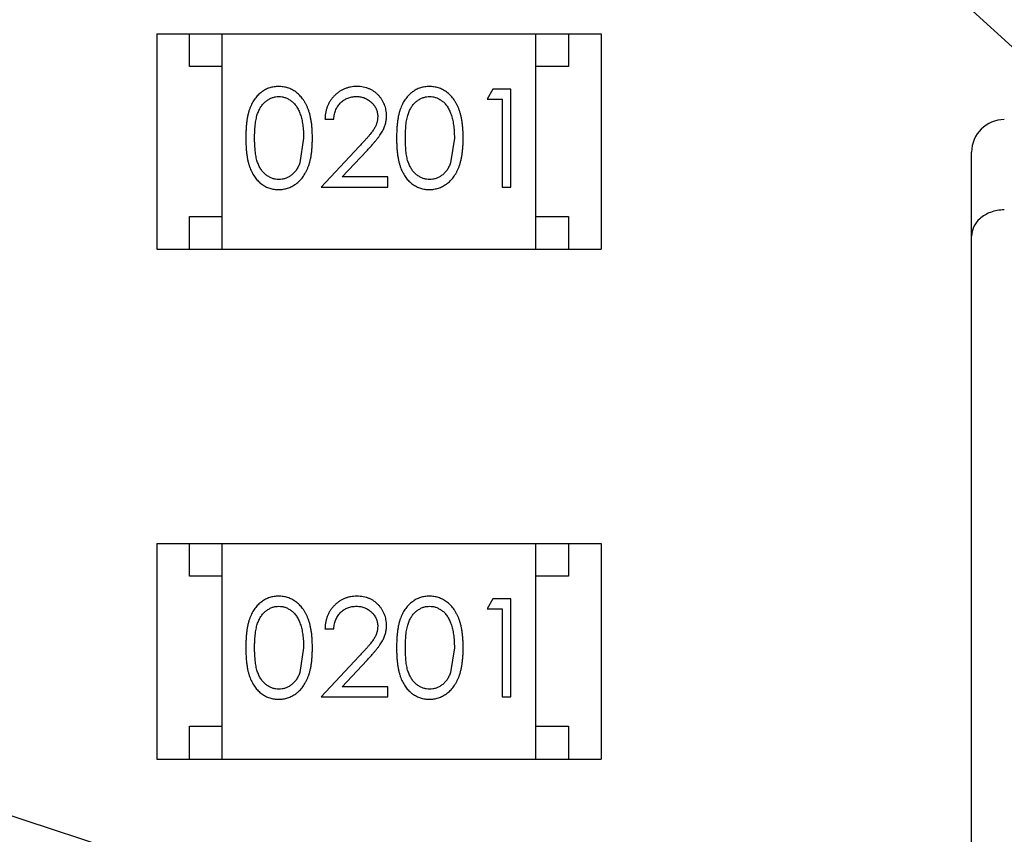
# Model space of a CAD drawing. Header units: inches. Extents: x 13 to 158, y -30 to 56.
# Tile 47 of 84: x 128.03 to 129.54, y 14.68 to 15.93. Entities that reach past the tile are written whole.
import ezdxf

# ---------------------------------------------------------------- set-up
doc = ezdxf.new("R2010")
doc.units = ezdxf.units.IN
doc.header["$LTSCALE"] = 1.21
doc.header["$MEASUREMENT"] = 0
doc.header["$PDMODE"] = 3
doc.header["$PDSIZE"] = 0.3125
doc.linetypes.add('CENTER', pattern=[0.6, 0.375, -0.075, 0.075, -0.075])
doc.layers.get('0').update_dxf_attribs({"linetype": 'CONTINUOUS'})
doc.layers.get('Defpoints').update_dxf_attribs({"linetype": 'CONTINUOUS'})
doc.layers.add('DIM', color=3, linetype='CONTINUOUS')
doc.styles.get("Standard").update_dxf_attribs({"font": 'txt', "width": 0.8})
doc.dimstyles.get("Standard").update_dxf_attribs({"dimtxt": 0.15625, "dimasz": 0.1875, "dimexe": 0.125, "dimexo": 0.0625, "dimgap": 0.09, "dimtad": 0, "dimtih": 1, "dimtoh": 1, "dimzin": 4, "dimdsep": 46, "dimtxsty": 'Standard', "dimblk": '_FILLED', "dimblk1": '_FILLED', "dimblk2": '_FILLED', "dimcen": 0.09, "dimazin": 1, "dimtp": 0.01, "dimtm": 0.01, "dimtfac": 1, "dimtofl": 0, "dimtmove": 0, "dimatfit": 3, "dimldrblk": '_FILLED', "dimfxl": 1, "dimtolj": 1, "dimtzin": 4, "dimarcsym": 0})

# ---------------------------------------------------------------- blocks, each defined once
blk = doc.blocks.new('_FILLED')
at = {"color": 0, "linetype": 'ByBlock'}
blk.add_solid([(0, 0), (-1, 0.1667), (-1, -0.1667)], dxfattribs=at)
blk = doc.blocks.new('*D17')
at = {"layer": 'Defpoints', "color": 0}
for p in [(114.4032, 19.1418), (111.869, 15.6788), (111.5494, 13.2855), (132.3995, 13.2855), (152.6733, 13.2855)]:
    blk.add_point(p, dxfattribs=at)
at = {"layer": 'DIM', "color": 0, "lineweight": -2}
blk.add_line((114.3438, 19.1612), (112.6256, 19.7203), dxfattribs=at)
for start, end in [(164.74645, 168.51927), (173.45493, 177.22774)]:
    blk.add_arc((132.3995, 13.2855), 20.6696, start, end, dxfattribs=at)
for p, rotation in [((112.7445, 19.6816), 73.36032661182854), ((111.73, 13.2855), 268.6138716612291)]:
    blk.add_blockref('_FILLED', p, dxfattribs=dict(at, rotation=rotation))
at = {"layer": 'DIM', "color": 0, "insert": (111.9852, 16.5235), "char_height": 1, "attachment_point": 5, "rotation": 80.9871}
blk.add_mtext('\\A1;18%%d', dxfattribs=at)
blk = doc.blocks.new('*D18')
at = {"layer": 'Defpoints', "color": 0}
for p in [(118.4009, 26.0771), (113.7424, 21.8937), (114.4032, 19.1418), (132.3995, 13.2855), (132.3995, 13.2855)]:
    blk.add_point(p, dxfattribs=at)
at = {"layer": 'DIM', "color": 0, "lineweight": -2}
for p, q in [((118.3548, 26.1193), (117.1389, 27.2303)), ((114.3438, 19.1612), (112.7419, 19.6824))]:
    blk.add_line(p, q, dxfattribs=at)
for start, end in [(140.36838, 146.92218), (152.63164, 159.18544)]:
    blk.add_arc((132.3995, 13.2855), 20.5473, start, end, dxfattribs=at)
for p, rotation in [((117.2312, 27.146), 48.97399623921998), ((112.8608, 19.6437), 250.579818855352)]:
    blk.add_blockref('_FILLED', p, dxfattribs=dict(at, rotation=rotation))
at = {"layer": 'DIM', "color": 0, "insert": (114.6452, 23.6283), "char_height": 1, "attachment_point": 5, "rotation": 59.7769}
blk.add_mtext('\\A1;24%%d', dxfattribs=at)

msp = doc.modelspace()

# ---------------------------------------------------------------- linework, layer by layer
at = {"color": 4, "linetype": 'CENTER', "ltscale": 3}
for q in [(118.4009, 26.0771), (114.4032, 19.1418)]:
    msp.add_line((132.3995, 13.2855), q, dxfattribs=at)
at = {"color": 6, "linetype": 'Continuous'}
for p, q in [((128.2423, 15.9084), (128.2423, 15.5784)), ((128.2423, 15.9084), (128.9223, 15.9084)), ((128.2923, 15.8584), (128.2923, 15.9084)), ((128.3423, 15.5784), (128.3423, 15.9084)), ((128.8223, 15.5784), (128.8223, 15.9084)), ((128.8723, 15.9084), (128.8723, 15.8584)), ((128.9223, 15.9084), (128.9223, 15.5784)), ((128.3423, 15.8584), (128.2923, 15.8584)), ((128.8723, 15.8584), (128.8223, 15.8584)), ((128.7564, 15.8237), (128.7476, 15.8083)), ((128.7841, 15.8237), (128.7564, 15.8237)), ((128.7841, 15.6737), (128.7841, 15.8237)), ((128.7476, 15.8083), (128.7707, 15.8083)), ((128.7707, 15.8083), (128.7707, 15.6737)), ((128.4995, 15.7775), (128.513, 15.7775)), ((128.4668, 15.7487), (128.4611, 15.711)), ((128.6976, 15.7487), (128.6919, 15.711)), ((128.5519, 15.7358), (128.4937, 15.6737)), ((128.5259, 15.6891), (128.5634, 15.7291)), ((129.4895, 10.427), (129.4895, 15.727)), ((128.5957, 15.6891), (128.5259, 15.6891)), ((128.5957, 15.6737), (128.5957, 15.6891)), ((128.4937, 15.6737), (128.5957, 15.6737)), ((128.7707, 15.6737), (128.7841, 15.6737)), ((128.2923, 15.5784), (128.2923, 15.6284)), ((128.2923, 15.6284), (128.3423, 15.6284)), ((128.8223, 15.6284), (128.8723, 15.6284)), ((128.8723, 15.6284), (128.8723, 15.5784)), ((128.2423, 15.5784), (128.9223, 15.5784)), ((128.2423, 15.1284), (128.2423, 14.7984)), ((128.2423, 15.1284), (128.9223, 15.1284)), ((128.2923, 15.0784), (128.2923, 15.1284)), ((128.3423, 14.7984), (128.3423, 15.1284)), ((128.8223, 14.7984), (128.8223, 15.1284)), ((128.8723, 15.1284), (128.8723, 15.0784)), ((128.9223, 15.1284), (128.9223, 14.7984)), ((128.3423, 15.0784), (128.2923, 15.0784)), ((128.8723, 15.0784), (128.8223, 15.0784)), ((128.7564, 15.0437), (128.7476, 15.0283)), ((128.7841, 15.0437), (128.7564, 15.0437)), ((128.7841, 14.8937), (128.7841, 15.0437)), ((128.7476, 15.0283), (128.7707, 15.0283)), ((128.7707, 15.0283), (128.7707, 14.8937)), ((128.4995, 14.9975), (128.513, 14.9975)), ((128.4668, 14.9687), (128.4611, 14.931)), ((128.6976, 14.9687), (128.6919, 14.931)), ((128.5519, 14.9558), (128.4937, 14.8937)), ((128.5259, 14.9091), (128.5634, 14.9491)), ((128.5957, 14.9091), (128.5259, 14.9091)), ((128.5957, 14.8937), (128.5957, 14.9091)), ((128.4937, 14.8937), (128.5957, 14.8937)), ((128.7707, 14.8937), (128.7841, 14.8937)), ((128.2923, 14.7984), (128.2923, 14.8484)), ((128.2923, 14.8484), (128.3423, 14.8484)), ((128.8223, 14.8484), (128.8723, 14.8484)), ((128.8723, 14.8484), (128.8723, 14.7984)), ((128.2423, 14.7984), (128.9223, 14.7984))]:
    msp.add_line(p, q, dxfattribs=at)
msp.add_arc((129.5395, 15.727), 0.05, 90, 180, dxfattribs=at)
for points, knots in [([(128.4285, 15.8275), (128.4273, 15.8275), (128.425, 15.8275), (128.4215, 15.8271), (128.4182, 15.8264), (128.4149, 15.8255), (128.4117, 15.8243), (128.4086, 15.8229), (128.4055, 15.8211), (128.4026, 15.8192), (128.3998, 15.817), (128.3971, 15.8145), (128.3946, 15.8118), (128.3923, 15.8089), (128.3902, 15.8056), (128.3881, 15.8022), (128.3863, 15.7985), (128.3846, 15.7945), (128.3831, 15.7902), (128.3819, 15.7855), (128.3807, 15.7804), (128.3799, 15.7749), (128.3792, 15.7689), (128.3787, 15.7625), (128.3784, 15.7557), (128.3784, 15.751), (128.3784, 15.7486)], [0, 0, 0, 0, 0.033742, 0.066533, 0.099153, 0.13154, 0.164087, 0.196563, 0.229707, 0.263315, 0.297504, 0.331686, 0.366482, 0.4021, 0.438958, 0.476748, 0.515985, 0.556589, 0.599519, 0.645765, 0.695487, 0.748721, 0.805687, 0.866754, 0.931405, 1, 1, 1, 1]), ([(128.4803, 15.7486), (128.4803, 15.7509), (128.4802, 15.7554), (128.4799, 15.762), (128.4794, 15.7682), (128.4786, 15.7741), (128.4777, 15.7795), (128.4765, 15.7847), (128.4751, 15.7894), (128.4735, 15.7938), (128.4717, 15.7979), (128.4698, 15.8017), (128.4677, 15.8053), (128.4654, 15.8086), (128.463, 15.8116), (128.4604, 15.8144), (128.4577, 15.8169), (128.4548, 15.8192), (128.4519, 15.8212), (128.4488, 15.8229), (128.4456, 15.8243), (128.4423, 15.8255), (128.439, 15.8264), (128.4356, 15.8271), (128.4321, 15.8275), (128.4297, 15.8275), (128.4285, 15.8275)], [0, 0, 0, 0, 0.065278, 0.127205, 0.186168, 0.241675, 0.294115, 0.343609, 0.390387, 0.434463, 0.476646, 0.517002, 0.555936, 0.593716, 0.630057, 0.665601, 0.700745, 0.734917, 0.768681, 0.802087, 0.834849, 0.867433, 0.900138, 0.932806, 0.966212, 1, 1, 1, 1]), ([(128.5484, 15.8275), (128.5468, 15.8275), (128.5435, 15.8274), (128.5386, 15.8268), (128.534, 15.8256), (128.5296, 15.8241), (128.5254, 15.8221), (128.5214, 15.8197), (128.5175, 15.8168), (128.514, 15.8135), (128.5107, 15.8099), (128.5078, 15.806), (128.5054, 15.8019), (128.5034, 15.7975), (128.5017, 15.7928), (128.5006, 15.788), (128.4998, 15.7828), (128.4996, 15.7793), (128.4995, 15.7775)], [0, 0, 0, 0, 0.06445, 0.126725, 0.187421, 0.247417, 0.306749, 0.366595, 0.427749, 0.490235, 0.553031, 0.614805, 0.676505, 0.738096, 0.801021, 0.864897, 0.931209, 1, 1, 1, 1]), ([(128.5937, 15.783), (128.5937, 15.7844), (128.5936, 15.7874), (128.593, 15.7917), (128.592, 15.7958), (128.5907, 15.7998), (128.5889, 15.8037), (128.5867, 15.8074), (128.5842, 15.811), (128.5813, 15.8143), (128.5781, 15.8174), (128.5745, 15.8201), (128.5708, 15.8224), (128.5668, 15.8243), (128.5625, 15.8258), (128.558, 15.8268), (128.5533, 15.8274), (128.5501, 15.8275), (128.5484, 15.8275)], [0, 0, 0, 0, 0.06271, 0.123347, 0.183401, 0.242828, 0.302097, 0.36242, 0.423725, 0.487032, 0.550491, 0.612709, 0.674265, 0.73617, 0.799211, 0.863483, 0.930525, 1, 1, 1, 1]), ([(128.6593, 15.8275), (128.6581, 15.8275), (128.6558, 15.8275), (128.6523, 15.8271), (128.6489, 15.8264), (128.6457, 15.8255), (128.6424, 15.8243), (128.6393, 15.8229), (128.6363, 15.8211), (128.6333, 15.8192), (128.6305, 15.817), (128.6279, 15.8145), (128.6254, 15.8118), (128.6231, 15.8089), (128.6209, 15.8056), (128.6189, 15.8022), (128.6171, 15.7985), (128.6154, 15.7945), (128.6139, 15.7902), (128.6126, 15.7855), (128.6115, 15.7804), (128.6107, 15.7749), (128.61, 15.7689), (128.6095, 15.7625), (128.6092, 15.7557), (128.6091, 15.751), (128.6091, 15.7486)], [0, 0, 0, 0, 0.033742, 0.066533, 0.099153, 0.13154, 0.164087, 0.196563, 0.229707, 0.263315, 0.297504, 0.331686, 0.366482, 0.4021, 0.438958, 0.476748, 0.515985, 0.556589, 0.599519, 0.645765, 0.695487, 0.748721, 0.805687, 0.866754, 0.931405, 1, 1, 1, 1]), ([(128.7111, 15.7486), (128.711, 15.7509), (128.711, 15.7554), (128.7107, 15.762), (128.7101, 15.7682), (128.7094, 15.7741), (128.7084, 15.7795), (128.7073, 15.7847), (128.7059, 15.7894), (128.7043, 15.7938), (128.7025, 15.7979), (128.7006, 15.8017), (128.6984, 15.8053), (128.6962, 15.8086), (128.6938, 15.8116), (128.6912, 15.8144), (128.6885, 15.8169), (128.6856, 15.8192), (128.6826, 15.8212), (128.6795, 15.8229), (128.6764, 15.8243), (128.6731, 15.8255), (128.6698, 15.8264), (128.6664, 15.8271), (128.6628, 15.8275), (128.6605, 15.8275), (128.6593, 15.8275)], [0, 0, 0, 0, 0.065278, 0.127205, 0.186168, 0.241675, 0.294115, 0.343609, 0.390387, 0.434463, 0.476646, 0.517002, 0.555936, 0.593716, 0.630057, 0.665601, 0.700745, 0.734917, 0.768681, 0.802087, 0.834849, 0.867433, 0.900138, 0.932806, 0.966212, 1, 1, 1, 1]), ([(128.3918, 15.7487), (128.3918, 15.7507), (128.3918, 15.7546), (128.3921, 15.7603), (128.3924, 15.7656), (128.393, 15.7705), (128.3936, 15.775), (128.3944, 15.7791), (128.3953, 15.7829), (128.3964, 15.7863), (128.3976, 15.7894), (128.399, 15.7923), (128.4005, 15.795), (128.4021, 15.7975), (128.4039, 15.7999), (128.4058, 15.802), (128.4078, 15.8039), (128.4106, 15.8062), (128.4144, 15.8085), (128.4191, 15.8107), (128.424, 15.8119), (128.4273, 15.8121), (128.429, 15.8122)], [0, 0, 0, 0, 0.073302, 0.142286, 0.206253, 0.266017, 0.321612, 0.372532, 0.419497, 0.462398, 0.502825, 0.541489, 0.579034, 0.615143, 0.650298, 0.684912, 0.718701, 0.752189, 0.817245, 0.879117, 0.939613, 1, 1, 1, 1]), ([(128.429, 15.8122), (128.4306, 15.8121), (128.4339, 15.8119), (128.4387, 15.8107), (128.4434, 15.8085), (128.4472, 15.8062), (128.45, 15.8039), (128.4521, 15.8019), (128.454, 15.7997), (128.4558, 15.7972), (128.4575, 15.7945), (128.4591, 15.7915), (128.4605, 15.7883), (128.4618, 15.7849), (128.463, 15.7812), (128.4641, 15.7773), (128.4649, 15.7732), (128.4656, 15.7688), (128.4661, 15.7641), (128.4666, 15.7592), (128.4668, 15.754), (128.4668, 15.7505), (128.4668, 15.7487)], [0, 0, 0, 0, 0.059689, 0.119507, 0.181075, 0.246162, 0.279894, 0.314468, 0.350403, 0.387474, 0.426147, 0.466624, 0.508745, 0.553328, 0.600058, 0.649177, 0.700552, 0.754894, 0.811825, 0.871514, 0.934319, 1, 1, 1, 1]), ([(128.513, 15.7775), (128.5131, 15.7789), (128.5134, 15.7815), (128.5141, 15.7853), (128.515, 15.7888), (128.5163, 15.7921), (128.5178, 15.7952), (128.5195, 15.7981), (128.5215, 15.8007), (128.5238, 15.8031), (128.5262, 15.8052), (128.5289, 15.8071), (128.5316, 15.8087), (128.5346, 15.8099), (128.5377, 15.8109), (128.5409, 15.8117), (128.5443, 15.8121), (128.5466, 15.8121), (128.5477, 15.8122)], [0, 0, 0, 0, 0.073648, 0.143686, 0.210962, 0.275557, 0.338064, 0.399311, 0.4594, 0.51934, 0.579024, 0.637809, 0.695959, 0.754122, 0.813113, 0.873453, 0.935561, 1, 1, 1, 1]), ([(128.5477, 15.8122), (128.5489, 15.8121), (128.5511, 15.8121), (128.5543, 15.8116), (128.5574, 15.811), (128.5604, 15.81), (128.5632, 15.8087), (128.5659, 15.8071), (128.5685, 15.8053), (128.5709, 15.8032), (128.5731, 15.8009), (128.575, 15.7985), (128.5766, 15.796), (128.578, 15.7934), (128.579, 15.7906), (128.5797, 15.7878), (128.5802, 15.7848), (128.5803, 15.7828), (128.5803, 15.7818)], [0, 0, 0, 0, 0.068027, 0.133505, 0.19695, 0.26027, 0.322741, 0.384982, 0.448465, 0.513424, 0.578224, 0.640011, 0.700094, 0.760067, 0.819012, 0.877878, 0.938035, 1, 1, 1, 1]), ([(128.6226, 15.7487), (128.6226, 15.7507), (128.6226, 15.7546), (128.6229, 15.7603), (128.6232, 15.7656), (128.6237, 15.7705), (128.6243, 15.775), (128.6252, 15.7791), (128.6261, 15.7829), (128.6272, 15.7863), (128.6284, 15.7894), (128.6298, 15.7923), (128.6313, 15.795), (128.6329, 15.7975), (128.6346, 15.7999), (128.6365, 15.802), (128.6385, 15.8039), (128.6414, 15.8062), (128.6451, 15.8085), (128.6498, 15.8107), (128.6548, 15.8119), (128.6581, 15.8121), (128.6597, 15.8122)], [0, 0, 0, 0, 0.073302, 0.142286, 0.206253, 0.266017, 0.321612, 0.372532, 0.419497, 0.462398, 0.502825, 0.541489, 0.579034, 0.615143, 0.650298, 0.684912, 0.718701, 0.752189, 0.817245, 0.879117, 0.939613, 1, 1, 1, 1]), ([(128.6597, 15.8122), (128.6614, 15.8121), (128.6647, 15.8119), (128.6695, 15.8107), (128.6742, 15.8085), (128.6779, 15.8062), (128.6808, 15.8039), (128.6828, 15.8019), (128.6848, 15.7997), (128.6866, 15.7972), (128.6883, 15.7945), (128.6898, 15.7915), (128.6913, 15.7883), (128.6926, 15.7849), (128.6938, 15.7812), (128.6948, 15.7773), (128.6956, 15.7732), (128.6964, 15.7688), (128.6969, 15.7641), (128.6973, 15.7592), (128.6975, 15.754), (128.6976, 15.7505), (128.6976, 15.7487)], [0, 0, 0, 0, 0.059689, 0.119507, 0.181075, 0.246162, 0.279894, 0.314468, 0.350403, 0.387474, 0.426147, 0.466624, 0.508745, 0.553328, 0.600058, 0.649177, 0.700552, 0.754894, 0.811825, 0.871514, 0.934319, 1, 1, 1, 1]), ([(128.5803, 15.7818), (128.5802, 15.7801), (128.5801, 15.7769), (128.5791, 15.7721), (128.5774, 15.7675), (128.5754, 15.7636), (128.5733, 15.7605), (128.5715, 15.7578), (128.5691, 15.7549), (128.5664, 15.7516), (128.5634, 15.7481), (128.5599, 15.7442), (128.5561, 15.7401), (128.5533, 15.7373), (128.5519, 15.7358)], [0, 0, 0, 0, 0.088014, 0.174976, 0.2638, 0.355443, 0.406413, 0.465519, 0.533076, 0.609353, 0.693899, 0.787171, 0.889197, 1, 1, 1, 1]), ([(128.5634, 15.7291), (128.5648, 15.7307), (128.5676, 15.7336), (128.5716, 15.738), (128.5751, 15.7421), (128.5783, 15.746), (128.5812, 15.7496), (128.5836, 15.753), (128.5857, 15.7562), (128.5881, 15.76), (128.5904, 15.7647), (128.5923, 15.7706), (128.5935, 15.7767), (128.5937, 15.7809), (128.5937, 15.783)], [0, 0, 0, 0, 0.09953, 0.192079, 0.277712, 0.357454, 0.429648, 0.495771, 0.555538, 0.608657, 0.707578, 0.804328, 0.901298, 1, 1, 1, 1]), ([(128.3784, 15.7486), (128.3784, 15.7463), (128.3784, 15.7416), (128.3787, 15.7349), (128.3792, 15.7285), (128.3799, 15.7226), (128.3808, 15.717), (128.3819, 15.7119), (128.3832, 15.7072), (128.3847, 15.7028), (128.3864, 15.6988), (128.3883, 15.6951), (128.3903, 15.6916), (128.3925, 15.6884), (128.3948, 15.6854), (128.3972, 15.6827), (128.3999, 15.6803), (128.4027, 15.6781), (128.4056, 15.6762), (128.4086, 15.6745), (128.4117, 15.673), (128.4149, 15.6719), (128.4182, 15.671), (128.4215, 15.6703), (128.425, 15.6699), (128.4273, 15.6699), (128.4285, 15.6699)], [0, 0, 0, 0, 0.068113, 0.132564, 0.193427, 0.250218, 0.303569, 0.353576, 0.400235, 0.443586, 0.484619, 0.524292, 0.56238, 0.599049, 0.63494, 0.669782, 0.704009, 0.737842, 0.771098, 0.803896, 0.836415, 0.868639, 0.900715, 0.933378, 0.966213, 1, 1, 1, 1]), ([(128.429, 15.6852), (128.4273, 15.6853), (128.424, 15.6855), (128.4191, 15.6868), (128.4144, 15.6889), (128.4106, 15.6912), (128.4078, 15.6935), (128.4057, 15.6955), (128.4038, 15.6976), (128.4021, 15.6999), (128.4004, 15.7024), (128.399, 15.7051), (128.3976, 15.708), (128.3964, 15.7112), (128.3953, 15.7146), (128.3943, 15.7183), (128.3936, 15.7225), (128.3929, 15.727), (128.3925, 15.7319), (128.3921, 15.7372), (128.3918, 15.7428), (128.3918, 15.7467), (128.3918, 15.7487)], [0, 0, 0, 0, 0.060034, 0.120278, 0.182348, 0.247919, 0.281641, 0.315701, 0.350322, 0.385703, 0.421819, 0.459196, 0.497866, 0.538301, 0.58121, 0.628183, 0.679403, 0.734699, 0.794074, 0.858416, 0.927049, 1, 1, 1, 1]), ([(128.4285, 15.6699), (128.4297, 15.6699), (128.4321, 15.6699), (128.4356, 15.6704), (128.439, 15.671), (128.4424, 15.6719), (128.4456, 15.6732), (128.4488, 15.6746), (128.4519, 15.6764), (128.4549, 15.6783), (128.4578, 15.6806), (128.4606, 15.6831), (128.4632, 15.6859), (128.4656, 15.6889), (128.4678, 15.6922), (128.4699, 15.6958), (128.4718, 15.6996), (128.4736, 15.7037), (128.4752, 15.7081), (128.4765, 15.7128), (128.4777, 15.7179), (128.4787, 15.7233), (128.4794, 15.7292), (128.4799, 15.7353), (128.4802, 15.7419), (128.4803, 15.7463), (128.4803, 15.7486)], [0, 0, 0, 0, 0.033824, 0.067298, 0.10028, 0.133019, 0.165736, 0.198792, 0.232372, 0.266409, 0.301016, 0.336196, 0.371972, 0.408574, 0.446394, 0.485225, 0.525372, 0.567224, 0.611081, 0.65775, 0.70702, 0.759235, 0.814484, 0.873227, 0.934937, 1, 1, 1, 1]), ([(128.6091, 15.7486), (128.6091, 15.7463), (128.6092, 15.7416), (128.6095, 15.7349), (128.61, 15.7285), (128.6107, 15.7226), (128.6116, 15.717), (128.6127, 15.7119), (128.614, 15.7072), (128.6155, 15.7028), (128.6172, 15.6988), (128.619, 15.6951), (128.6211, 15.6916), (128.6232, 15.6884), (128.6255, 15.6854), (128.628, 15.6827), (128.6307, 15.6803), (128.6335, 15.6781), (128.6364, 15.6762), (128.6394, 15.6745), (128.6425, 15.673), (128.6457, 15.6719), (128.649, 15.671), (128.6523, 15.6703), (128.6558, 15.6699), (128.6581, 15.6699), (128.6593, 15.6699)], [0, 0, 0, 0, 0.068113, 0.132564, 0.193427, 0.250218, 0.303569, 0.353576, 0.400235, 0.443586, 0.484619, 0.524292, 0.56238, 0.599049, 0.63494, 0.669782, 0.704009, 0.737842, 0.771098, 0.803896, 0.836415, 0.868639, 0.900715, 0.933378, 0.966213, 1, 1, 1, 1]), ([(128.6597, 15.6852), (128.6581, 15.6853), (128.6548, 15.6855), (128.6499, 15.6868), (128.6452, 15.6889), (128.6414, 15.6912), (128.6386, 15.6935), (128.6365, 15.6955), (128.6346, 15.6976), (128.6328, 15.6999), (128.6312, 15.7024), (128.6297, 15.7051), (128.6284, 15.708), (128.6271, 15.7112), (128.626, 15.7146), (128.6251, 15.7183), (128.6244, 15.7225), (128.6237, 15.727), (128.6232, 15.7319), (128.6229, 15.7372), (128.6226, 15.7428), (128.6226, 15.7467), (128.6226, 15.7487)], [0, 0, 0, 0, 0.060034, 0.120278, 0.182348, 0.247919, 0.281641, 0.315701, 0.350322, 0.385703, 0.421819, 0.459196, 0.497866, 0.538301, 0.58121, 0.628183, 0.679403, 0.734699, 0.794074, 0.858416, 0.927049, 1, 1, 1, 1]), ([(128.6593, 15.6699), (128.6605, 15.6699), (128.6629, 15.6699), (128.6664, 15.6704), (128.6698, 15.671), (128.6732, 15.6719), (128.6764, 15.6732), (128.6796, 15.6746), (128.6827, 15.6764), (128.6857, 15.6783), (128.6886, 15.6806), (128.6913, 15.6831), (128.6939, 15.6859), (128.6963, 15.6889), (128.6986, 15.6922), (128.7007, 15.6958), (128.7026, 15.6996), (128.7044, 15.7037), (128.706, 15.7081), (128.7073, 15.7128), (128.7085, 15.7179), (128.7094, 15.7233), (128.7101, 15.7292), (128.7107, 15.7353), (128.711, 15.7419), (128.711, 15.7463), (128.7111, 15.7486)], [0, 0, 0, 0, 0.033824, 0.067298, 0.10028, 0.133019, 0.165736, 0.198792, 0.232372, 0.266409, 0.301016, 0.336196, 0.371972, 0.408574, 0.446394, 0.485225, 0.525372, 0.567224, 0.611081, 0.65775, 0.70702, 0.759235, 0.814484, 0.873227, 0.934937, 1, 1, 1, 1]), ([(128.4611, 15.711), (128.4608, 15.7099), (128.46, 15.7079), (128.4587, 15.705), (128.4572, 15.7022), (128.4556, 15.6997), (128.4539, 15.6974), (128.452, 15.6953), (128.45, 15.6934), (128.4472, 15.6911), (128.4435, 15.6888), (128.4388, 15.6868), (128.4339, 15.6854), (128.4306, 15.6853), (128.429, 15.6852)], [0, 0, 0, 0, 0.075949, 0.148549, 0.218996, 0.286119, 0.351826, 0.416074, 0.478265, 0.540325, 0.660405, 0.774606, 0.887187, 1, 1, 1, 1]), ([(128.6919, 15.711), (128.6915, 15.7099), (128.6908, 15.7079), (128.6894, 15.705), (128.688, 15.7022), (128.6864, 15.6997), (128.6846, 15.6974), (128.6828, 15.6953), (128.6808, 15.6934), (128.678, 15.6911), (128.6743, 15.6888), (128.6696, 15.6868), (128.6647, 15.6854), (128.6614, 15.6853), (128.6597, 15.6852)], [0, 0, 0, 0, 0.075949, 0.148549, 0.218996, 0.286119, 0.351826, 0.416074, 0.478265, 0.540325, 0.660405, 0.774606, 0.887187, 1, 1, 1, 1]), ([(129.5395, 15.6388), (129.5323, 15.6388), (129.5186, 15.6364), (129.502, 15.6266), (129.4918, 15.6133), (129.4895, 15.6031), (129.4895, 15.5983)], [0, 0, 0, 0, 0.306951, 0.572802, 0.797544, 1, 1, 1, 1]), ([(128.4285, 15.0475), (128.4273, 15.0475), (128.425, 15.0475), (128.4215, 15.0471), (128.4182, 15.0464), (128.4149, 15.0455), (128.4117, 15.0443), (128.4086, 15.0429), (128.4055, 15.0411), (128.4026, 15.0392), (128.3998, 15.037), (128.3971, 15.0345), (128.3946, 15.0318), (128.3923, 15.0289), (128.3902, 15.0256), (128.3881, 15.0222), (128.3863, 15.0185), (128.3846, 15.0145), (128.3831, 15.0102), (128.3819, 15.0055), (128.3807, 15.0004), (128.3799, 14.9949), (128.3792, 14.9889), (128.3787, 14.9825), (128.3784, 14.9757), (128.3784, 14.971), (128.3784, 14.9686)], [0, 0, 0, 0, 0.033742, 0.066533, 0.099153, 0.13154, 0.164087, 0.196563, 0.229707, 0.263315, 0.297504, 0.331686, 0.366482, 0.4021, 0.438958, 0.476748, 0.515985, 0.556589, 0.599519, 0.645765, 0.695487, 0.748721, 0.805687, 0.866754, 0.931405, 1, 1, 1, 1]), ([(128.4803, 14.9686), (128.4803, 14.9709), (128.4802, 14.9754), (128.4799, 14.982), (128.4794, 14.9882), (128.4786, 14.9941), (128.4777, 14.9995), (128.4765, 15.0047), (128.4751, 15.0094), (128.4735, 15.0138), (128.4717, 15.0179), (128.4698, 15.0217), (128.4677, 15.0253), (128.4654, 15.0286), (128.463, 15.0316), (128.4604, 15.0344), (128.4577, 15.0369), (128.4548, 15.0392), (128.4519, 15.0412), (128.4488, 15.0429), (128.4456, 15.0443), (128.4423, 15.0455), (128.439, 15.0464), (128.4356, 15.0471), (128.4321, 15.0475), (128.4297, 15.0475), (128.4285, 15.0475)], [0, 0, 0, 0, 0.065278, 0.127205, 0.186168, 0.241675, 0.294115, 0.343609, 0.390387, 0.434463, 0.476646, 0.517002, 0.555936, 0.593716, 0.630057, 0.665601, 0.700745, 0.734917, 0.768681, 0.802087, 0.834849, 0.867433, 0.900138, 0.932806, 0.966212, 1, 1, 1, 1]), ([(128.5484, 15.0475), (128.5468, 15.0475), (128.5435, 15.0474), (128.5386, 15.0468), (128.534, 15.0456), (128.5296, 15.0441), (128.5254, 15.0421), (128.5214, 15.0397), (128.5175, 15.0368), (128.514, 15.0335), (128.5107, 15.0299), (128.5078, 15.026), (128.5054, 15.0219), (128.5034, 15.0175), (128.5017, 15.0128), (128.5006, 15.008), (128.4998, 15.0028), (128.4996, 14.9993), (128.4995, 14.9975)], [0, 0, 0, 0, 0.06445, 0.126725, 0.187421, 0.247417, 0.306749, 0.366595, 0.427749, 0.490235, 0.553031, 0.614805, 0.676505, 0.738096, 0.801021, 0.864897, 0.931209, 1, 1, 1, 1]), ([(128.5937, 15.003), (128.5937, 15.0044), (128.5936, 15.0074), (128.593, 15.0117), (128.592, 15.0158), (128.5907, 15.0198), (128.5889, 15.0237), (128.5867, 15.0274), (128.5842, 15.031), (128.5813, 15.0343), (128.5781, 15.0374), (128.5745, 15.0401), (128.5708, 15.0424), (128.5668, 15.0443), (128.5625, 15.0458), (128.558, 15.0468), (128.5533, 15.0474), (128.5501, 15.0475), (128.5484, 15.0475)], [0, 0, 0, 0, 0.06271, 0.123347, 0.183401, 0.242828, 0.302097, 0.36242, 0.423725, 0.487032, 0.550491, 0.612709, 0.674265, 0.73617, 0.799211, 0.863483, 0.930525, 1, 1, 1, 1]), ([(128.6593, 15.0475), (128.6581, 15.0475), (128.6558, 15.0475), (128.6523, 15.0471), (128.6489, 15.0464), (128.6457, 15.0455), (128.6424, 15.0443), (128.6393, 15.0429), (128.6363, 15.0411), (128.6333, 15.0392), (128.6305, 15.037), (128.6279, 15.0345), (128.6254, 15.0318), (128.6231, 15.0289), (128.6209, 15.0256), (128.6189, 15.0222), (128.6171, 15.0185), (128.6154, 15.0145), (128.6139, 15.0102), (128.6126, 15.0055), (128.6115, 15.0004), (128.6107, 14.9949), (128.61, 14.9889), (128.6095, 14.9825), (128.6092, 14.9757), (128.6091, 14.971), (128.6091, 14.9686)], [0, 0, 0, 0, 0.033742, 0.066533, 0.099153, 0.13154, 0.164087, 0.196563, 0.229707, 0.263315, 0.297504, 0.331686, 0.366482, 0.4021, 0.438958, 0.476748, 0.515985, 0.556589, 0.599519, 0.645765, 0.695487, 0.748721, 0.805687, 0.866754, 0.931405, 1, 1, 1, 1]), ([(128.7111, 14.9686), (128.711, 14.9709), (128.711, 14.9754), (128.7107, 14.982), (128.7101, 14.9882), (128.7094, 14.9941), (128.7084, 14.9995), (128.7073, 15.0047), (128.7059, 15.0094), (128.7043, 15.0138), (128.7025, 15.0179), (128.7006, 15.0217), (128.6984, 15.0253), (128.6962, 15.0286), (128.6938, 15.0316), (128.6912, 15.0344), (128.6885, 15.0369), (128.6856, 15.0392), (128.6826, 15.0412), (128.6795, 15.0429), (128.6764, 15.0443), (128.6731, 15.0455), (128.6698, 15.0464), (128.6664, 15.0471), (128.6628, 15.0475), (128.6605, 15.0475), (128.6593, 15.0475)], [0, 0, 0, 0, 0.065278, 0.127205, 0.186168, 0.241675, 0.294115, 0.343609, 0.390387, 0.434463, 0.476646, 0.517002, 0.555936, 0.593716, 0.630057, 0.665601, 0.700745, 0.734917, 0.768681, 0.802087, 0.834849, 0.867433, 0.900138, 0.932806, 0.966212, 1, 1, 1, 1]), ([(128.3918, 14.9687), (128.3918, 14.9707), (128.3918, 14.9746), (128.3921, 14.9803), (128.3924, 14.9856), (128.393, 14.9905), (128.3936, 14.995), (128.3944, 14.9991), (128.3953, 15.0029), (128.3964, 15.0063), (128.3976, 15.0094), (128.399, 15.0123), (128.4005, 15.015), (128.4021, 15.0175), (128.4039, 15.0199), (128.4058, 15.022), (128.4078, 15.0239), (128.4106, 15.0262), (128.4144, 15.0285), (128.4191, 15.0307), (128.424, 15.0319), (128.4273, 15.0321), (128.429, 15.0322)], [0, 0, 0, 0, 0.073302, 0.142286, 0.206253, 0.266017, 0.321612, 0.372532, 0.419497, 0.462398, 0.502825, 0.541489, 0.579034, 0.615143, 0.650298, 0.684912, 0.718701, 0.752189, 0.817245, 0.879117, 0.939613, 1, 1, 1, 1]), ([(128.429, 15.0322), (128.4306, 15.0321), (128.4339, 15.0319), (128.4387, 15.0307), (128.4434, 15.0285), (128.4472, 15.0262), (128.45, 15.0239), (128.4521, 15.0219), (128.454, 15.0197), (128.4558, 15.0172), (128.4575, 15.0145), (128.4591, 15.0115), (128.4605, 15.0083), (128.4618, 15.0049), (128.463, 15.0012), (128.4641, 14.9973), (128.4649, 14.9932), (128.4656, 14.9888), (128.4661, 14.9841), (128.4666, 14.9792), (128.4668, 14.974), (128.4668, 14.9705), (128.4668, 14.9687)], [0, 0, 0, 0, 0.059689, 0.119507, 0.181075, 0.246162, 0.279894, 0.314468, 0.350403, 0.387474, 0.426147, 0.466624, 0.508745, 0.553328, 0.600058, 0.649177, 0.700552, 0.754894, 0.811825, 0.871514, 0.934319, 1, 1, 1, 1]), ([(128.513, 14.9975), (128.5131, 14.9989), (128.5134, 15.0015), (128.5141, 15.0053), (128.515, 15.0088), (128.5163, 15.0121), (128.5178, 15.0152), (128.5195, 15.0181), (128.5215, 15.0207), (128.5238, 15.0231), (128.5262, 15.0252), (128.5289, 15.0271), (128.5316, 15.0287), (128.5346, 15.0299), (128.5377, 15.0309), (128.5409, 15.0317), (128.5443, 15.0321), (128.5466, 15.0321), (128.5477, 15.0322)], [0, 0, 0, 0, 0.073648, 0.143686, 0.210962, 0.275557, 0.338064, 0.399311, 0.4594, 0.51934, 0.579024, 0.637809, 0.695959, 0.754122, 0.813113, 0.873453, 0.935561, 1, 1, 1, 1]), ([(128.5477, 15.0322), (128.5489, 15.0321), (128.5511, 15.0321), (128.5543, 15.0316), (128.5574, 15.031), (128.5604, 15.03), (128.5632, 15.0287), (128.5659, 15.0272), (128.5685, 15.0253), (128.5709, 15.0232), (128.5731, 15.0209), (128.575, 15.0185), (128.5766, 15.016), (128.578, 15.0134), (128.579, 15.0106), (128.5797, 15.0078), (128.5802, 15.0048), (128.5803, 15.0028), (128.5803, 15.0018)], [0, 0, 0, 0, 0.068027, 0.133505, 0.19695, 0.26027, 0.322741, 0.384982, 0.448465, 0.513424, 0.578224, 0.640011, 0.700094, 0.760067, 0.819012, 0.877878, 0.938035, 1, 1, 1, 1]), ([(128.6226, 14.9687), (128.6226, 14.9707), (128.6226, 14.9746), (128.6229, 14.9803), (128.6232, 14.9856), (128.6237, 14.9905), (128.6243, 14.995), (128.6252, 14.9991), (128.6261, 15.0029), (128.6272, 15.0063), (128.6284, 15.0094), (128.6298, 15.0123), (128.6313, 15.015), (128.6329, 15.0175), (128.6346, 15.0199), (128.6365, 15.022), (128.6385, 15.0239), (128.6414, 15.0262), (128.6451, 15.0285), (128.6498, 15.0307), (128.6548, 15.0319), (128.6581, 15.0321), (128.6597, 15.0322)], [0, 0, 0, 0, 0.073302, 0.142286, 0.206253, 0.266017, 0.321612, 0.372532, 0.419497, 0.462398, 0.502825, 0.541489, 0.579034, 0.615143, 0.650298, 0.684912, 0.718701, 0.752189, 0.817245, 0.879117, 0.939613, 1, 1, 1, 1]), ([(128.6597, 15.0322), (128.6614, 15.0321), (128.6647, 15.0319), (128.6695, 15.0307), (128.6742, 15.0285), (128.6779, 15.0262), (128.6808, 15.0239), (128.6828, 15.0219), (128.6848, 15.0197), (128.6866, 15.0172), (128.6883, 15.0145), (128.6898, 15.0115), (128.6913, 15.0083), (128.6926, 15.0049), (128.6938, 15.0012), (128.6948, 14.9973), (128.6956, 14.9932), (128.6964, 14.9888), (128.6969, 14.9841), (128.6973, 14.9792), (128.6975, 14.974), (128.6976, 14.9705), (128.6976, 14.9687)], [0, 0, 0, 0, 0.059689, 0.119507, 0.181075, 0.246162, 0.279894, 0.314468, 0.350403, 0.387474, 0.426147, 0.466624, 0.508745, 0.553328, 0.600058, 0.649177, 0.700552, 0.754894, 0.811825, 0.871514, 0.934319, 1, 1, 1, 1]), ([(128.5803, 15.0018), (128.5802, 15.0001), (128.5801, 14.9969), (128.5791, 14.9921), (128.5774, 14.9875), (128.5754, 14.9836), (128.5733, 14.9805), (128.5715, 14.9778), (128.5691, 14.9749), (128.5664, 14.9716), (128.5634, 14.9681), (128.5599, 14.9642), (128.5561, 14.9601), (128.5533, 14.9573), (128.5519, 14.9558)], [0, 0, 0, 0, 0.088014, 0.174976, 0.2638, 0.355443, 0.406413, 0.465519, 0.533076, 0.609353, 0.693899, 0.787171, 0.889197, 1, 1, 1, 1]), ([(128.5634, 14.9491), (128.5648, 14.9507), (128.5676, 14.9536), (128.5716, 14.958), (128.5751, 14.9621), (128.5783, 14.966), (128.5812, 14.9696), (128.5836, 14.973), (128.5857, 14.9762), (128.5881, 14.98), (128.5904, 14.9847), (128.5923, 14.9906), (128.5935, 14.9967), (128.5937, 15.0009), (128.5937, 15.003)], [0, 0, 0, 0, 0.09953, 0.192079, 0.277712, 0.357454, 0.429648, 0.495771, 0.555538, 0.608657, 0.707578, 0.804328, 0.901298, 1, 1, 1, 1]), ([(128.3784, 14.9686), (128.3784, 14.9663), (128.3784, 14.9616), (128.3787, 14.9549), (128.3792, 14.9485), (128.3799, 14.9426), (128.3808, 14.937), (128.3819, 14.9319), (128.3832, 14.9272), (128.3847, 14.9228), (128.3864, 14.9188), (128.3883, 14.9151), (128.3903, 14.9116), (128.3925, 14.9084), (128.3948, 14.9054), (128.3972, 14.9027), (128.3999, 14.9003), (128.4027, 14.8981), (128.4056, 14.8962), (128.4086, 14.8945), (128.4117, 14.893), (128.4149, 14.8919), (128.4182, 14.891), (128.4215, 14.8903), (128.425, 14.8899), (128.4273, 14.8899), (128.4285, 14.8899)], [0, 0, 0, 0, 0.068113, 0.132564, 0.193427, 0.250218, 0.303569, 0.353576, 0.400235, 0.443586, 0.484619, 0.524292, 0.56238, 0.599049, 0.63494, 0.669782, 0.704009, 0.737842, 0.771098, 0.803896, 0.836415, 0.868639, 0.900715, 0.933378, 0.966213, 1, 1, 1, 1]), ([(128.429, 14.9052), (128.4273, 14.9053), (128.424, 14.9055), (128.4191, 14.9068), (128.4144, 14.9089), (128.4106, 14.9112), (128.4078, 14.9135), (128.4057, 14.9155), (128.4038, 14.9176), (128.4021, 14.9199), (128.4004, 14.9224), (128.399, 14.9252), (128.3976, 14.928), (128.3964, 14.9312), (128.3953, 14.9346), (128.3943, 14.9383), (128.3936, 14.9425), (128.3929, 14.947), (128.3925, 14.9519), (128.3921, 14.9572), (128.3918, 14.9628), (128.3918, 14.9667), (128.3918, 14.9687)], [0, 0, 0, 0, 0.060034, 0.120278, 0.182348, 0.247919, 0.281641, 0.315701, 0.350322, 0.385703, 0.421819, 0.459196, 0.497866, 0.538301, 0.58121, 0.628183, 0.679403, 0.734699, 0.794074, 0.858416, 0.927049, 1, 1, 1, 1]), ([(128.4285, 14.8899), (128.4297, 14.8899), (128.4321, 14.8899), (128.4356, 14.8904), (128.439, 14.891), (128.4424, 14.8919), (128.4456, 14.8932), (128.4488, 14.8946), (128.4519, 14.8964), (128.4549, 14.8983), (128.4578, 14.9006), (128.4606, 14.9031), (128.4632, 14.9059), (128.4656, 14.9089), (128.4678, 14.9122), (128.4699, 14.9158), (128.4718, 14.9196), (128.4736, 14.9237), (128.4752, 14.9281), (128.4765, 14.9328), (128.4777, 14.9379), (128.4787, 14.9433), (128.4794, 14.9492), (128.4799, 14.9553), (128.4802, 14.9619), (128.4803, 14.9663), (128.4803, 14.9686)], [0, 0, 0, 0, 0.033824, 0.067298, 0.10028, 0.133019, 0.165736, 0.198792, 0.232372, 0.266409, 0.301016, 0.336196, 0.371972, 0.408574, 0.446394, 0.485225, 0.525372, 0.567224, 0.611081, 0.65775, 0.70702, 0.759235, 0.814484, 0.873227, 0.934937, 1, 1, 1, 1]), ([(128.6091, 14.9686), (128.6091, 14.9663), (128.6092, 14.9616), (128.6095, 14.9549), (128.61, 14.9485), (128.6107, 14.9426), (128.6116, 14.937), (128.6127, 14.9319), (128.614, 14.9272), (128.6155, 14.9228), (128.6172, 14.9188), (128.619, 14.9151), (128.6211, 14.9116), (128.6232, 14.9084), (128.6255, 14.9054), (128.628, 14.9027), (128.6307, 14.9003), (128.6335, 14.8981), (128.6364, 14.8962), (128.6394, 14.8945), (128.6425, 14.893), (128.6457, 14.8919), (128.649, 14.891), (128.6523, 14.8903), (128.6558, 14.8899), (128.6581, 14.8899), (128.6593, 14.8899)], [0, 0, 0, 0, 0.068113, 0.132564, 0.193427, 0.250218, 0.303569, 0.353576, 0.400235, 0.443586, 0.484619, 0.524292, 0.56238, 0.599049, 0.63494, 0.669782, 0.704009, 0.737842, 0.771098, 0.803896, 0.836415, 0.868639, 0.900715, 0.933378, 0.966213, 1, 1, 1, 1]), ([(128.6597, 14.9052), (128.6581, 14.9053), (128.6548, 14.9055), (128.6499, 14.9068), (128.6452, 14.9089), (128.6414, 14.9112), (128.6386, 14.9135), (128.6365, 14.9155), (128.6346, 14.9176), (128.6328, 14.9199), (128.6312, 14.9224), (128.6297, 14.9252), (128.6284, 14.928), (128.6271, 14.9312), (128.626, 14.9346), (128.6251, 14.9383), (128.6244, 14.9425), (128.6237, 14.947), (128.6232, 14.9519), (128.6229, 14.9572), (128.6226, 14.9628), (128.6226, 14.9667), (128.6226, 14.9687)], [0, 0, 0, 0, 0.060034, 0.120278, 0.182348, 0.247919, 0.281641, 0.315701, 0.350322, 0.385703, 0.421819, 0.459196, 0.497866, 0.538301, 0.58121, 0.628183, 0.679403, 0.734699, 0.794074, 0.858416, 0.927049, 1, 1, 1, 1]), ([(128.6593, 14.8899), (128.6605, 14.8899), (128.6629, 14.8899), (128.6664, 14.8904), (128.6698, 14.891), (128.6732, 14.8919), (128.6764, 14.8932), (128.6796, 14.8946), (128.6827, 14.8964), (128.6857, 14.8983), (128.6886, 14.9006), (128.6913, 14.9031), (128.6939, 14.9059), (128.6963, 14.9089), (128.6986, 14.9122), (128.7007, 14.9158), (128.7026, 14.9196), (128.7044, 14.9237), (128.706, 14.9281), (128.7073, 14.9328), (128.7085, 14.9379), (128.7094, 14.9433), (128.7101, 14.9492), (128.7107, 14.9553), (128.711, 14.9619), (128.711, 14.9663), (128.7111, 14.9686)], [0, 0, 0, 0, 0.033824, 0.067298, 0.10028, 0.133019, 0.165736, 0.198792, 0.232372, 0.266409, 0.301016, 0.336196, 0.371972, 0.408574, 0.446394, 0.485225, 0.525372, 0.567224, 0.611081, 0.65775, 0.70702, 0.759235, 0.814484, 0.873227, 0.934937, 1, 1, 1, 1]), ([(128.4611, 14.931), (128.4608, 14.9299), (128.46, 14.9279), (128.4587, 14.925), (128.4572, 14.9222), (128.4556, 14.9197), (128.4539, 14.9174), (128.452, 14.9153), (128.45, 14.9134), (128.4472, 14.9111), (128.4435, 14.9088), (128.4388, 14.9068), (128.4339, 14.9054), (128.4306, 14.9053), (128.429, 14.9052)], [0, 0, 0, 0, 0.075949, 0.148549, 0.218996, 0.286119, 0.351826, 0.416074, 0.478265, 0.540325, 0.660405, 0.774606, 0.887187, 1, 1, 1, 1]), ([(128.6919, 14.931), (128.6915, 14.9299), (128.6908, 14.9279), (128.6894, 14.925), (128.688, 14.9222), (128.6864, 14.9197), (128.6846, 14.9174), (128.6828, 14.9153), (128.6808, 14.9134), (128.678, 14.9111), (128.6743, 14.9088), (128.6696, 14.9068), (128.6647, 14.9054), (128.6614, 14.9053), (128.6597, 14.9052)], [0, 0, 0, 0, 0.075949, 0.148549, 0.218996, 0.286119, 0.351826, 0.416074, 0.478265, 0.540325, 0.660405, 0.774606, 0.887187, 1, 1, 1, 1])]:
    msp.add_open_spline(points, degree=3, knots=knots, dxfattribs=at)

# ---------------------------------------------------------------- dimensions: what is measured, and where the dimension line sits
at = {"layer": 'DIM'}
for base, line1, line2, picture, middle in [((113.7424, 21.8937), ((132.3995, 13.2855), (118.4009, 26.0771)), ((132.3995, 13.2855), (114.4032, 19.1418)), '*D18', (114.6452, 23.6283)), ((111.869, 15.6788), ((132.3995, 13.2855), (114.4032, 19.1418)), ((111.5494, 13.2855), (152.6733, 13.2855)), '*D17', (111.9852, 16.5235))]:
    dim = msp.add_angular_dim_2l(base=base, line1=line1, line2=line2, dimstyle='Standard', override={"dimtxt": 1, "dimasz": 1, "dimtih": 0, "dimtoh": 0, "dimzin": 0, "dimcen": 0.198, "dimadec": 0, "dimazin": 0, "dimtp": 0, "dimtm": 0, "dimtdec": 4, "dimtzin": 0}, dxfattribs=at)
    dim.commit()
    dim.dimension.update_dxf_attribs({"geometry": picture, "text_midpoint": middle})

doc.saveas('drawing.dxf')
